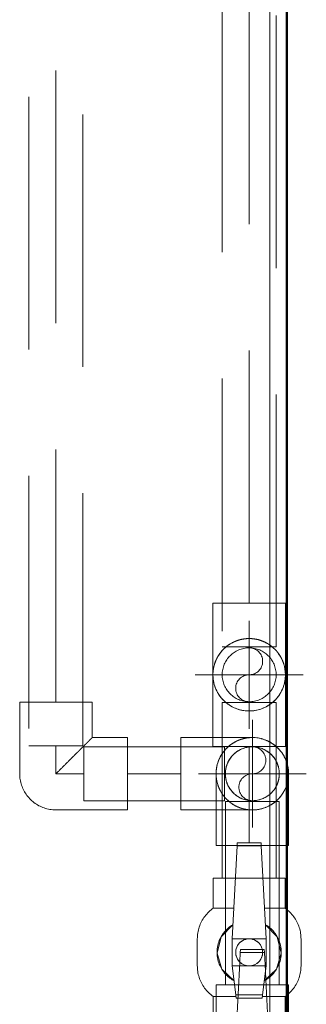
# Model space of a CAD drawing. Header units: millimetres. Extents: x 25873 to 52219, y 4748 to 39565.
# Tile 130 of 133: x 40145 to 40315, y 37254 to 37838. Entities that reach past the tile are written whole.
import ezdxf

# ---------------------------------------------------------------- set-up
doc = ezdxf.new("R2010")
doc.units = ezdxf.units.MM
for name, pattern in [('ADSK_Осевая', [700, 500, -100, 0, -100]), ('ADSK_Скрыто', [300, 150, -150]), ('ADSK_Штриховая_ш3 п1_5', [225, 150, -75])]:
    doc.linetypes.add(name, pattern=pattern)
for name, color, linetype, lineweight in [('A-DETL-____-HDLN', 90, 'ADSK_Скрыто', 9), ('A-DETL-____-MBND', 5, 'ADSK_Штриховая_ш3 п1_5', 20), ('A-WALL-____-MCUT', 113, 'Continuous', 50), ('A-WALL-____-OTLN', 113, 'Continuous', 20), ('I-FURN-____-MCUT', 30, 'Continuous', 9), ('I-FURN-____-OTLN', 30, 'Continuous', 20), ('P-PIPE-____-CNTR', 3, 'ADSK_Осевая', 20), ('P-PIPE-____-OTLN', 3, 'Continuous', 20)]:
    doc.layers.add(name, color=color, linetype=linetype, lineweight=lineweight)

# ---------------------------------------------------------------- blocks, each defined once
blk = doc.blocks.new('Прямая форма - V line-609324-В_Этаж 01_Отопление')
at = {"layer": 'A-WALL-____-MCUT', "color": 253}
blk.add_line((0, -400), (3619.95, -400), dxfattribs=at)
blk = doc.blocks.new('Прямая форма - SW - 003-609325-В_Этаж 01_Отопление')
blk.add_blockref('Прямая форма - V line-609324-В_Этаж 01_Отопление', (0, 0))
blk = doc.blocks.new('Прямая форма - V line-609776-В_Этаж 01_Отопление')
at = {"layer": 'I-FURN-____-MCUT', "color": 53}
for p, q in [((0, -3600), (0, 0)), ((-10, -10), (-10, -3600))]:
    blk.add_line(p, q, dxfattribs=at)
blk = doc.blocks.new('Прямая форма - FU - 052-609777-В_Этаж 01_Отопление')
blk.add_blockref('Прямая форма - V line-609776-В_Этаж 01_Отопление', (0, 0))
blk = doc.blocks.new('V line_ifc_RVT-1-В_Этаж 01_Отопление')
at = {"layer": 'A-WALL-____-OTLN', "color": 9, "lineweight": 20, "rotation": 270}
blk.add_blockref('Прямая форма - SW - 003-609325-В_Этаж 01_Отопление', (40703.24, 38587.58), dxfattribs=at)
at = {"layer": 'I-FURN-____-OTLN', "color": 9, "lineweight": 20}
blk.add_blockref('Прямая форма - FU - 052-609777-В_Этаж 01_Отопление', (40303.24, 38587.58), dxfattribs=at)
blk = doc.blocks.new('VTp_744_0 Кран шаровой ППР - VTp_744_0-1631774-В_Этаж 01_Отопление')
at = {"layer": 'P-PIPE-____-OTLN', "color": 5}
for p, q in [((8, 30.75), (-8, 30.75)), ((-26.2, 21.4), (-44, 21.4)), ((-44, 21.4), (-44, 8.23)), ((-26.2, 9.16), (-26.2, 21.4)), ((44, 21.4), (26.2, 21.4)), ((26.2, 21.4), (26.2, 7.88)), ((44, -21.4), (44, 21.4)), ((-63.33, 7.15), (-65, 7.06)), ((-65, 7.06), (-65, -7.06)), ((-8, 10.05), (-63.33, 7.15)), ((-63.33, -7.15), (-63.33, 7.15)), ((8, 10.05), (-8, 10.05)), ((-8, -10.05), (-8, 10.05)), ((8, 10.05), (8, -10.05)), ((25.18, 7.94), (8, 10.05)), ((25.18, -7.94), (25.18, 7.94)), ((27.1, 7.7), (25.18, 7.94)), ((27.1, -7.7), (27.1, 7.7)), ((-65, -7.06), (-63.33, -7.15)), ((-63.33, -7.15), (-8, -10.05)), ((-44, -8.23), (-44, -21.4)), ((-26.2, -21.4), (-26.2, -9.16)), ((-8, -10.05), (8, -10.05)), ((8, -10.05), (25.18, -7.94)), ((25.18, -7.94), (27.1, -7.7)), ((26.2, -7.88), (26.2, -21.4)), ((-44, -21.4), (-26.2, -21.4)), ((-25.82, -21.92), (-26.2, -21.4)), ((26.2, -21.4), (44, -21.4)), ((-8, -30.75), (8, -30.75))]:
    blk.add_line(p, q, dxfattribs=at)
at = {"layer": 'P-PIPE-____-OTLN', "color": 5, "flags": 128}
for points in [[(-26.2, 21.4), (-25.66, 22.12), (-25.1, 22.81), (-24.51, 23.49), (-23.89, 24.13), (-23.24, 24.76), (-22.58, 25.35), (-21.88, 25.92), (-21.17, 26.46), (-20.44, 26.98), (-19.68, 27.46), (-18.91, 27.91), (-18.12, 28.33), (-17.31, 28.72), (-16.49, 29.08), (-15.65, 29.4), (-14.8, 29.69), (-13.94, 29.95), (-13.08, 30.17), (-12.2, 30.35), (-11.32, 30.5), (-10.43, 30.62), (-9.54, 30.7), (-8.64, 30.74), (-8, 30.75)], [(8, 30.75), (8.9, 30.73), (9.79, 30.68), (10.68, 30.59), (11.57, 30.46), (12.45, 30.3), (13.32, 30.11), (14.19, 29.88), (15.05, 29.61), (15.89, 29.31), (16.72, 28.98), (17.54, 28.61), (18.34, 28.22), (19.13, 27.79), (19.9, 27.33), (20.65, 26.83), (21.38, 26.31), (22.08, 25.76), (22.77, 25.19), (23.43, 24.58), (24.07, 23.95), (24.68, 23.3), (25.26, 22.62), (25.82, 21.92), (26.2, 21.4)], [(16.81, 8.97), (9.96, 16.24), (0.37, 19.05), (-9.32, 16.61), (-16.45, 9.61)], [(-16.45, -9.61), (-9.32, -16.61), (0.37, -19.05), (9.96, -16.24), (16.81, -8.97)], [(-8, -30.75), (-8.9, -30.73), (-9.79, -30.68), (-10.68, -30.59), (-11.57, -30.46), (-12.45, -30.3), (-13.32, -30.11), (-14.19, -29.88), (-15.05, -29.61), (-15.89, -29.31), (-16.72, -28.98), (-17.54, -28.61), (-18.34, -28.22), (-19.13, -27.79), (-19.9, -27.33), (-20.65, -26.83), (-21.38, -26.31), (-22.08, -25.76), (-22.77, -25.19), (-23.43, -24.58), (-24.07, -23.95), (-24.68, -23.3), (-25.26, -22.62), (-25.82, -21.92)], [(26.2, -21.4), (25.66, -22.12), (25.1, -22.81), (24.51, -23.49), (23.89, -24.13), (23.24, -24.76), (22.58, -25.35), (21.88, -25.92), (21.17, -26.46), (20.44, -26.98), (19.68, -27.46), (18.91, -27.91), (18.12, -28.33), (17.31, -28.72), (16.49, -29.08), (15.65, -29.4), (14.8, -29.69), (13.94, -29.95), (13.08, -30.17), (12.2, -30.35), (11.32, -30.5), (10.43, -30.62), (9.54, -30.7), (8.64, -30.74), (8, -30.75)]]:
    blk.add_lwpolyline(points, dxfattribs=at)
at = {"layer": 'P-PIPE-____-OTLN', "color": 5}
for radius, start, end in [(19.05, 90, 91.95531), (19.05, 90, 91.95531), (19.05, 130.11259, 140.26342), (19.05, 130.11259, 140.26342), (19.05, 39.2761, 49.88725), (19.05, 39.2761, 49.88725), (8, 0, 180), (8, 15, 105), (8, 180, 360), (8, 135, 165), (8, 195, 255), (8, 270, 330), (19.05, 219.73658, 230.48501), (19.05, 219.73658, 230.48501), (19.05, 310.04591, 320.7239), (19.05, 310.04591, 320.7239), (19.05, 268.04469, 270), (19.05, 268.04469, 270)]:
    blk.add_arc((0, 0), radius, start, end, dxfattribs=at)
for points in [[(-8, 17.29), (-6.76, 17.87), (-4.21, 18.72), (-0.01, 19.21), (4.2, 18.73), (6.76, 17.88), (8, 17.29)], [(-9.01, 16.78), (-8.68, 16.96), (-8.34, 17.13), (-8, 17.29)], [(8, 17.29), (8.53, 17.04), (9.06, 16.77), (9.57, 16.47)], [(-8, -17.29), (-8.34, -17.13), (-8.68, -16.96), (-9.01, -16.78)], [(8, -17.29), (6.76, -17.88), (4.2, -18.73), (-0.01, -19.21), (-4.21, -18.72), (-6.76, -17.87), (-8, -17.29)], [(9.57, -16.47), (9.06, -16.77), (8.53, -17.04), (8, -17.29)]]:
    blk.add_open_spline(points, degree=3, dxfattribs=at)
for points, knots in [([(-16.21, 10.01), (-15.76, 10.74), (-14.9, 11.94), (-13.91, 13.04), (-13.46, 13.48)], [-0.5175631, -0.5175631, -0.5175631, -0.5175631, -0.4, -0.3136598, -0.3136598, -0.3136598, -0.3136598]), ([(-12.74, 14.16), (-12.38, 14.49), (-11.41, 15.29), (-10.37, 16), (-9.71, 16.39)], [-0.2676125, -0.2676125, -0.2676125, -0.2676125, -0.2, -0.0915007, -0.0915007, -0.0915007, -0.0915007]), ([(10.31, 16.02), (10.76, 15.73), (11.6, 15.14), (12.38, 14.48), (12.74, 14.16)], [-0.8755267, -0.8755267, -0.8755267, -0.8755267, -0.8, -0.7327005, -0.7327005, -0.7327005, -0.7327005]), ([(13.46, 13.48), (13.91, 13.03), (15.09, 11.73), (16.1, 10.25), (16.65, 9.25)], [-0.6866833, -0.6866833, -0.6866833, -0.6866833, -0.6, -0.4425867, -0.4425867, -0.4425867, -0.4425867]), ([(-13.46, -13.48), (-13.91, -13.03), (-14.9, -11.94), (-15.76, -10.74), (-16.21, -10.01)], [-0.6866833, -0.6866833, -0.6866833, -0.6866833, -0.6, -0.4829874, -0.4829874, -0.4829874, -0.4829874]), ([(16.65, -9.25), (16.1, -10.25), (15.09, -11.73), (13.91, -13.03), (13.46, -13.48)], [-0.5574133, -0.5574133, -0.5574133, -0.5574133, -0.4, -0.3133167, -0.3133167, -0.3133167, -0.3133167]), ([(-9.71, -16.39), (-10.38, -16), (-11.6, -15.16), (-12.73, -14.19), (-13.25, -13.69)], [-0.9085703, -0.9085703, -0.9085703, -0.9085703, -0.8, -0.700663, -0.700663, -0.700663, -0.700663]), ([(13.25, -13.69), (12.73, -14.19), (11.78, -15.01), (10.76, -15.73), (10.31, -16.02)], [-0.299337, -0.299337, -0.299337, -0.299337, -0.2, -0.1244733, -0.1244733, -0.1244733, -0.1244733])]:
    blk.add_open_spline(points, degree=3, knots=knots, dxfattribs=at)
blk = doc.blocks.new('ADSK_Полипропилен_Отвод - Универсальный-V50-В_Этаж 01_Отопление')
at = {"layer": 'A-DETL-____-MBND', "color": 10}
for p, q in [((0, 21.5), (-42.5, 21.5)), ((-42.5, 21.5), (-42.5, -21.5)), ((21.5, -42.5), (21.5, 0)), ((-42.5, -21.5), (-21.5, -21.5)), ((-21.5, -21.5), (-21.5, -42.5)), ((-21.5, -42.5), (21.5, -42.5))]:
    blk.add_line(p, q, dxfattribs=at)
at = {"layer": 'A-DETL-____-MBND', "color": 10, "flags": 128}
blk.add_lwpolyline([(21.5, 0), (21.48, 0.86), (21.43, 1.72), (21.35, 2.57), (21.23, 3.43), (21.07, 4.27), (20.88, 5.11), (20.66, 5.94), (20.41, 6.76), (20.12, 7.57), (19.8, 8.37), (19.45, 9.16), (19.07, 9.93), (18.66, 10.68), (18.22, 11.42), (17.74, 12.14), (17.25, 12.84), (16.72, 13.52), (16.16, 14.18), (15.58, 14.81), (14.98, 15.42), (14.35, 16.01), (13.7, 16.57), (13.03, 17.11), (12.33, 17.61), (11.62, 18.09), (10.88, 18.54), (10.13, 18.96), (9.37, 19.35), (8.59, 19.71), (7.79, 20.04), (6.98, 20.33), (6.16, 20.6), (5.34, 20.83), (4.5, 21.02), (3.65, 21.19), (2.8, 21.32), (1.95, 21.41), (1.09, 21.47), (0.23, 21.5), (0, 21.5)], dxfattribs=at)
at = {"layer": 'A-DETL-____-MBND', "color": 10}
blk.add_open_spline([(-21.5, -21.5), (-21.49, -21.5), (-21.37, -21.39), (-20.95, -20.94), (-20.34, -20.34), (-19.74, -19.74), (-19.24, -19.24), (-18.7, -18.7), (-18.11, -18.11), (-17.47, -17.48), (-16.81, -16.81), (-16.12, -16.12), (-15.4, -15.4), (-14.65, -14.65), (-13.88, -13.88), (-13.09, -13.09), (-12.01, -12.02), (-10.63, -10.63), (-8.93, -8.92), (-6.6, -6.6), (-3.62, -3.62), (-1.21, -1.2), (0, 0)], degree=3, knots=[0, 0, 0, 0, 0.0625, 0.125, 0.1875, 0.21875, 0.25, 0.28125, 0.3125, 0.34375, 0.375, 0.40625, 0.4375, 0.46875, 0.5, 0.53125, 0.5625, 0.625, 0.6875, 0.75, 0.875, 1, 1, 1, 1], dxfattribs=at)
blk = doc.blocks.new('ADSK_Полипропилен_Отвод - Универсальный-V79-В_Этаж 01_Отопление')
at = {"layer": 'P-PIPE-____-OTLN', "color": 5}
for p, q in [((40259.5, 37449.48), (40259.5, 37406.98)), ((40302.5, 37406.98), (40302.5, 37449.48)), ((40259.5, 37406.98), (40281, 37406.98)), ((40281, 37406.98), (40302.5, 37406.98))]:
    blk.add_line(p, q, dxfattribs=at)
for start, end in [(101.64196, 108.44061), (75, 76.67516), (60, 67.82083), (131.84875, 167.9059), (41.25819, 53.9842), (0, 35.64989)]:
    blk.add_arc((40281, 37449.48), 21.5, start, end, dxfattribs=at)
blk = doc.blocks.new('VTp_744_0 Кран шаровой ППР - VTp_744_0-V48-В_Этаж 01_Отопление')
at = {"layer": 'A-DETL-____-HDLN', "color": 1}
for p, q in [((-39.01, 21.4), (-44, 21.4)), ((-44, 21.4), (-44, 8.23)), ((-26.2, 9.16), (-26.2, 19.67)), ((26.2, 19.61), (26.2, 7.88)), ((44, -21.4), (44, 19.67)), ((-11.9, 14.09), (-16.45, 9.61)), ((16.81, 8.97), (12.07, 13.99)), ((-63.33, 7.15), (-65, 7.06)), ((-65, 7.06), (-65, -7.06)), ((-52.19, 7.73), (-63.33, 7.15)), ((-63.33, -7.15), (-63.33, 7.15)), ((-47.44, 7.98), (-51.62, 7.76)), ((-8, 10.05), (-47.31, 7.99)), ((8, 10.05), (-8, 10.05)), ((-8, -10.05), (-8, 10.05)), ((8, 10.05), (8, -10.05)), ((25.18, 7.94), (8, 10.05)), ((25.18, -7.94), (25.18, 7.94)), ((27.1, 7.7), (25.18, 7.94)), ((27.1, -7.7), (27.1, 7.7)), ((-65, -7.06), (-63.33, -7.15)), ((-63.33, -7.15), (-57.67, -7.45)), ((-57.55, -7.45), (-8, -10.05)), ((-44, -8.23), (-44, -21.4)), ((-26.2, -21.4), (-26.2, -9.16)), ((-8, -10.05), (8, -10.05)), ((8, -10.05), (25.18, -7.94)), ((25.18, -7.94), (27.1, -7.7)), ((26.2, -7.88), (26.2, -21.4)), ((-44, -21.4), (-26.2, -21.4)), ((26.2, -21.4), (44, -21.4))]:
    blk.add_line(p, q, dxfattribs=at)
at = {"layer": 'A-DETL-____-HDLN', "color": 1, "flags": 128}
for points in [[(-16.45, -9.61), (-9.32, -16.61), (-4.47, -17.83)], [(4.52, -17.83), (9.96, -16.24), (16.81, -8.97)], [(-24.68, -23.3), (-25.26, -22.62), (-25.82, -21.92), (-26.2, -21.4)], [(26.2, -21.4), (25.66, -22.12), (25.1, -22.81), (24.51, -23.49)]]:
    blk.add_lwpolyline(points, dxfattribs=at)
at = {"layer": 'A-DETL-____-HDLN', "color": 1}
for radius, start, end in [(19.05, 130.16264, 139.2569), (19.05, 130.16264, 139.2569), (19.05, 40.74302, 49.62317), (19.05, 40.74302, 49.62317), (8, 0, 180), (8, 15, 105), (8, 180, 360), (8, 135, 165), (8, 195, 255), (8, 270, 330), (19.05, 219.73658, 230.48501), (19.05, 219.73658, 230.48501), (19.05, 310.04591, 320.7239), (19.05, 310.04591, 320.7239)]:
    blk.add_arc((0, 0), radius, start, end, dxfattribs=at)
for points, knots in [([(-16.21, 10.01), (-15.76, 10.74), (-14.9, 11.94), (-13.91, 13.04), (-13.46, 13.48)], [-0.5175631, -0.5175631, -0.5175631, -0.5175631, -0.4, -0.3136598, -0.3136598, -0.3136598, -0.3136598]), ([(13.46, 13.48), (13.91, 13.03), (15.09, 11.73), (16.1, 10.25), (16.65, 9.25)], [-0.6866833, -0.6866833, -0.6866833, -0.6866833, -0.6, -0.4425867, -0.4425867, -0.4425867, -0.4425867]), ([(-13.46, -13.48), (-13.91, -13.03), (-14.9, -11.94), (-15.76, -10.74), (-16.21, -10.01)], [-0.6866833, -0.6866833, -0.6866833, -0.6866833, -0.6, -0.4829874, -0.4829874, -0.4829874, -0.4829874]), ([(16.65, -9.25), (16.1, -10.25), (15.09, -11.73), (13.91, -13.03), (13.46, -13.48)], [-0.5574133, -0.5574133, -0.5574133, -0.5574133, -0.4, -0.3133167, -0.3133167, -0.3133167, -0.3133167]), ([(-9.71, -16.39), (-10.38, -16), (-11.6, -15.16), (-12.73, -14.19), (-13.25, -13.69)], [-0.9085703, -0.9085703, -0.9085703, -0.9085703, -0.8, -0.700663, -0.700663, -0.700663, -0.700663]), ([(13.25, -13.69), (12.73, -14.19), (11.78, -15.01), (10.76, -15.73), (10.31, -16.02)], [-0.299337, -0.299337, -0.299337, -0.299337, -0.2, -0.1244733, -0.1244733, -0.1244733, -0.1244733])]:
    blk.add_open_spline(points, degree=3, knots=knots, dxfattribs=at)
for points in [[(-13.25, 13.69), (-13.08, 13.85), (-12.91, 14.01), (-12.73, 14.17)], [(12.82, 14.09), (12.96, 13.96), (13.11, 13.82), (13.25, 13.69)], [(-8, -17.29), (-8.34, -17.13), (-8.68, -16.96), (-9.01, -16.78)], [(-6.44, -17.94), (-6.97, -17.75), (-7.49, -17.53), (-8, -17.29)], [(8, -17.29), (7.49, -17.53), (6.96, -17.75), (6.43, -17.94)], [(9.57, -16.47), (9.06, -16.77), (8.53, -17.04), (8, -17.29)]]:
    blk.add_open_spline(points, degree=3, dxfattribs=at)
at = {"layer": 'P-PIPE-____-OTLN', "color": 10}
for p, q in [((8, 30.75), (-8, 30.75)), ((-26.2, 21.4), (-38.96, 21.4)), ((-26.2, 19.69), (-26.2, 21.4)), ((44, 21.4), (26.2, 21.4)), ((26.2, 21.4), (26.2, 19.63)), ((44, 19.69), (44, 21.4)), ((-8, -30.75), (8, -30.75))]:
    blk.add_line(p, q, dxfattribs=at)
at = {"layer": 'P-PIPE-____-OTLN', "color": 10, "flags": 128}
for points in [[(-26.2, 21.4), (-25.66, 22.12), (-25.1, 22.81), (-24.51, 23.49), (-23.89, 24.13), (-23.24, 24.76), (-22.58, 25.35), (-21.88, 25.92), (-21.17, 26.46), (-20.44, 26.98), (-19.68, 27.46), (-18.91, 27.91), (-18.12, 28.33), (-17.31, 28.72), (-16.49, 29.08), (-15.65, 29.4), (-14.8, 29.69), (-13.94, 29.95), (-13.08, 30.17), (-12.2, 30.35), (-11.32, 30.5), (-10.43, 30.62), (-9.54, 30.7), (-8.64, 30.74), (-8, 30.75)], [(8, 30.75), (8.9, 30.73), (9.79, 30.68), (10.68, 30.59), (11.57, 30.46), (12.45, 30.3), (13.32, 30.11), (14.19, 29.88), (15.05, 29.61), (15.89, 29.31), (16.72, 28.98), (17.54, 28.61), (18.34, 28.22), (19.13, 27.79), (19.9, 27.33), (20.65, 26.83), (21.38, 26.31), (22.08, 25.76), (22.77, 25.19), (23.43, 24.58), (24.07, 23.95), (24.68, 23.3), (25.26, 22.62), (25.82, 21.92), (26.2, 21.4)], [(12.04, 14.03), (9.96, 16.24), (0.37, 19.05), (-9.32, 16.61), (-11.86, 14.12)], [(-8, -30.75), (-8.9, -30.73), (-9.79, -30.68), (-10.68, -30.59), (-11.57, -30.46), (-12.45, -30.3), (-13.32, -30.11), (-14.19, -29.88), (-15.05, -29.61), (-15.89, -29.31), (-16.72, -28.98), (-17.54, -28.61), (-18.34, -28.22), (-19.13, -27.79), (-19.9, -27.33), (-20.65, -26.83), (-21.38, -26.31), (-22.08, -25.76), (-22.77, -25.19), (-23.43, -24.58), (-24.07, -23.95), (-24.68, -23.3)], [(-4.28, -17.88), (0.37, -19.05), (4.35, -17.88)], [(24.51, -23.49), (23.89, -24.13), (23.24, -24.76), (22.58, -25.35), (21.88, -25.92), (21.17, -26.46), (20.44, -26.98), (19.68, -27.46), (18.91, -27.91), (18.12, -28.33), (17.31, -28.72), (16.49, -29.08), (15.65, -29.4), (14.8, -29.69), (13.94, -29.95), (13.08, -30.17), (12.2, -30.35), (11.32, -30.5), (10.43, -30.62), (9.54, -30.7), (8.64, -30.74), (8, -30.75)]]:
    blk.add_lwpolyline(points, dxfattribs=at)
at = {"layer": 'P-PIPE-____-OTLN', "color": 10}
for start, end in [(90, 91.95531), (90, 91.95531), (268.04469, 270), (268.04469, 270)]:
    blk.add_arc((0, 0), 19.05, start, end, dxfattribs=at)
for points in [[(-8, 17.29), (-6.76, 17.87), (-4.21, 18.72), (-0.01, 19.21), (4.2, 18.73), (6.76, 17.88), (8, 17.29)], [(-9.01, 16.78), (-8.68, 16.96), (-8.34, 17.13), (-8, 17.29)], [(8, 17.29), (8.53, 17.04), (9.06, 16.77), (9.57, 16.47)]]:
    blk.add_open_spline(points, degree=3, dxfattribs=at)
for points, knots in [([(-12.7, 14.2), (-12.35, 14.51), (-11.39, 15.31), (-10.37, 16), (-9.71, 16.39)], [-0.2647198, -0.2647198, -0.2647198, -0.2647198, -0.2, -0.0915007, -0.0915007, -0.0915007, -0.0915007]), ([(10.31, 16.02), (10.76, 15.73), (11.61, 15.13), (12.41, 14.46), (12.78, 14.12)], [-0.8755267, -0.8755267, -0.8755267, -0.8755267, -0.8, -0.7302162, -0.7302162, -0.7302162, -0.7302162]), ([(6.29, -17.99), (5.59, -18.23), (3.56, -18.8), (-0.01, -19.21), (-3.57, -18.8), (-5.59, -18.23), (-6.29, -17.99)], [0.1131345, 0.1131345, 0.1131345, 0.1131345, 0.25, 0.5, 0.75, 0.8866349, 0.8866349, 0.8866349, 0.8866349])]:
    blk.add_open_spline(points, degree=3, knots=knots, dxfattribs=at)
blk = doc.blocks.new('ADSK_Полипропилен_Отвод - Универсальный-1631750-В_Этаж 01_Отопление')
at = {"layer": 'A-DETL-____-HDLN', "color": 1}
for p, q in [((40282.88, 37412.21), (40259.59, 37412.21)), ((40261.43, 37369.21), (40282.88, 37369.21))]:
    blk.add_line(p, q, dxfattribs=at)
at = {"layer": 'A-DETL-____-HDLN', "color": 1, "flags": 128}
for points in [[(40282.88, 37412.21), (40283.74, 37412.2), (40284.59, 37412.14), (40285.45, 37412.06), (40286.3, 37411.94), (40287.15, 37411.78), (40287.99, 37411.6), (40288.82, 37411.38), (40289.64, 37411.12), (40290.45, 37410.83), (40291.25, 37410.52), (40292.03, 37410.17), (40292.8, 37409.78), (40293.56, 37409.37), (40294.3, 37408.93), (40295.02, 37408.46), (40295.72, 37407.96), (40296.39, 37407.43), (40297.05, 37406.88)], [(40304.37, 37390.66), (40304.37, 37390.09), (40304.32, 37389.23), (40304.25, 37388.37), (40304.14, 37387.52), (40303.99, 37386.67), (40303.81, 37385.83), (40303.6, 37384.99), (40303.36, 37384.17), (40303.08, 37383.36), (40302.77, 37382.55), (40302.43, 37381.77), (40302.05, 37380.99), (40301.65, 37380.23), (40301.21, 37379.49), (40300.75, 37378.77), (40300.26, 37378.06), (40299.74, 37377.38), (40299.19, 37376.71), (40298.62, 37376.07), (40298.02, 37375.45), (40297.4, 37374.86), (40296.75, 37374.29), (40296.08, 37373.75), (40295.4, 37373.23), (40294.69, 37372.75), (40293.96, 37372.29), (40293.21, 37371.86), (40292.45, 37371.46), (40291.67, 37371.1), (40290.88, 37370.76), (40290.08, 37370.46), (40289.26, 37370.18), (40288.44, 37369.94), (40287.6, 37369.74), (40286.76, 37369.57), (40285.91, 37369.43), (40285.06, 37369.32), (40284.2, 37369.25), (40283.34, 37369.22)]]:
    blk.add_lwpolyline(points, dxfattribs=at)
at = {"layer": 'A-DETL-____-HDLN', "color": 1}
for radius, start, end in [(21.5, 48.77979, 146.6202), (16, 90, 270), (16, 30, 90), (21.5, 35.78247, 41.1256), (16, 27.99078, 30), (16, 15, 27.05968), (21.5, 168.03848, 180), (16, 345, 15), (21.5, 181.01576, 210), (21.5, 225, 358.98424), (16, 332.94043, 345), (21.5, 210, 213.02951), (16, 270, 330), (16, 330, 332.00933), (21.5, 213.46509, 225)]:
    blk.add_arc((40282.88, 37390.71), radius, start, end, dxfattribs=at)
for points, knots in [([(40276.78, 37411.33), (40276.42, 37411.22), (40275.47, 37410.92), (40273.95, 37410.3), (40272.24, 37409.43), (40270.86, 37408.56), (40269.79, 37407.78), (40269, 37407.14), (40268.48, 37406.69), (40268.23, 37406.45)], [0.2119064, 0.2119064, 0.2119064, 0.2119064, 0.25, 0.3125, 0.375, 0.4375, 0.46875, 0.5, 0.53125, 0.53125, 0.53125, 0.53125]), ([(40282.88, 37412.21), (40281.67, 37412.21), (40280.01, 37412.07), (40278.37, 37411.74), (40277.93, 37411.64)], [0, 0, 0, 0, 0.125, 0.1713587, 0.1713587, 0.1713587, 0.1713587]), ([(40267.1, 37405.32), (40266.99, 37405.2), (40266.64, 37404.81), (40266.06, 37404.13), (40265.47, 37403.34), (40265.11, 37402.83), (40264.97, 37402.61)], [0.57906682, 0.57906682, 0.57906682, 0.57906682, 0.59375, 0.625, 0.65625, 0.67765036, 0.67765036, 0.67765036, 0.67765036]), ([(40261.87, 37395.28), (40261.72, 37394.63), (40261.47, 37393.13), (40261.38, 37391.58), (40261.38, 37390.71)], [0.8875163, 0.8875163, 0.8875163, 0.8875163, 0.9375, 1, 1, 1, 1]), ([(40261.38, 37390.28), (40261.39, 37389.56), (40261.49, 37388.16), (40261.72, 37386.8), (40261.87, 37386.15)], [0.0103019, 0.0103019, 0.0103019, 0.0103019, 0.0625, 0.1124837, 0.1124837, 0.1124837, 0.1124837]), ([(40262.48, 37383.91), (40262.55, 37383.7), (40262.75, 37383.12), (40263.13, 37382.18), (40263.58, 37381.22), (40263.88, 37380.65), (40264, 37380.42)], [0.17115236, 0.17115236, 0.17115236, 0.17115236, 0.1875, 0.21875, 0.25, 0.27073888, 0.27073888, 0.27073888, 0.27073888]), ([(40264.97, 37378.81), (40265.11, 37378.6), (40265.47, 37378.08), (40266.06, 37377.3), (40266.64, 37376.62), (40266.99, 37376.23), (40267.1, 37376.11)], [0.32235064, 0.32235064, 0.32235064, 0.32235064, 0.34375, 0.375, 0.40625, 0.42093318, 0.42093318, 0.42093318, 0.42093318]), ([(40268.23, 37374.97), (40268.48, 37374.74), (40269, 37374.28), (40269.79, 37373.65), (40270.86, 37372.86), (40272.24, 37371.99), (40273.95, 37371.12), (40275.47, 37370.51), (40276.42, 37370.2), (40276.78, 37370.1)], [0.46875, 0.46875, 0.46875, 0.46875, 0.5, 0.53125, 0.5625, 0.625, 0.6875, 0.75, 0.7880936, 0.7880936, 0.7880936, 0.7880936]), ([(40277.93, 37369.79), (40278.37, 37369.68), (40280.01, 37369.35), (40281.67, 37369.21), (40282.88, 37369.21)], [0.8286413, 0.8286413, 0.8286413, 0.8286413, 0.875, 1, 1, 1, 1])]:
    blk.add_open_spline(points, degree=3, knots=knots, dxfattribs=at)
at = {"layer": 'A-DETL-____-MBND', "color": 10}
for p, q in [((40259.54, 37412.21), (40240.38, 37412.21)), ((40240.38, 37412.21), (40240.38, 37390.71)), ((40240.38, 37390.71), (40240.38, 37369.21)), ((40240.38, 37369.21), (40261.38, 37369.21))]:
    blk.add_line(p, q, dxfattribs=at)
at = {"layer": 'A-DETL-____-MBND', "color": 10, "flags": 128}
blk.add_lwpolyline([(40297.05, 37406.88), (40297.69, 37406.3), (40298.3, 37405.69), (40298.89, 37405.06), (40299.45, 37404.41), (40299.98, 37403.74), (40300.49, 37403.04), (40300.97, 37402.33), (40301.42, 37401.6), (40301.84, 37400.85), (40302.23, 37400.08), (40302.59, 37399.3), (40302.91, 37398.5), (40303.21, 37397.7), (40303.47, 37396.88), (40303.7, 37396.05), (40303.9, 37395.21), (40304.06, 37394.37), (40304.19, 37393.52), (40304.29, 37392.66), (40304.35, 37391.8), (40304.37, 37390.95)], dxfattribs=at)
at = {"layer": 'A-DETL-____-MBND', "color": 10}
for start, end in [(41.25819, 48.6472), (0, 35.64989), (146.75278, 167.9059)]:
    blk.add_arc((40282.88, 37390.71), 21.5, start, end, dxfattribs=at)
blk.add_open_spline([(40264, 37401), (40263.88, 37400.78), (40263.58, 37400.2), (40263.13, 37399.25), (40262.75, 37398.3), (40262.55, 37397.71), (40262.48, 37397.5)], degree=3, knots=[0.72926112, 0.72926112, 0.72926112, 0.72926112, 0.75, 0.78125, 0.8125, 0.82922996, 0.82922996, 0.82922996, 0.82922996], dxfattribs=at)
blk = doc.blocks.new('ADSK_Полипропилен_Отвод - Универсальный-V49-В_Этаж 01_Отопление')
at = {"layer": 'A-DETL-____-HDLN', "color": 170, "flags": 128}
blk.add_lwpolyline([(40302.48, 37448.62), (40302.43, 37447.76), (40302.34, 37446.91), (40302.22, 37446.05), (40302.07, 37445.21), (40301.88, 37444.37), (40301.66, 37443.54), (40301.4, 37442.72), (40301.12, 37441.91), (40300.8, 37441.11), (40300.45, 37440.32), (40300.07, 37439.55), (40299.65, 37438.8), (40299.21, 37438.06), (40298.74, 37437.34), (40298.24, 37436.64), (40297.71, 37435.96), (40297.16, 37435.3), (40296.58, 37434.67), (40295.97, 37434.06), (40295.35, 37433.47), (40294.69, 37432.91), (40294.02, 37432.37), (40293.33, 37431.87), (40292.61, 37431.39), (40291.88, 37430.94), (40291.13, 37430.52), (40290.36, 37430.13), (40289.58, 37429.77), (40288.79, 37429.44), (40287.98, 37429.14), (40287.16, 37428.88), (40286.33, 37428.65), (40285.49, 37428.45), (40284.65, 37428.29), (40283.8, 37428.16), (40282.94, 37428.07), (40282.09, 37428.01), (40281.23, 37427.98), (40280.37, 37427.99), (40279.51, 37428.03), (40278.65, 37428.11), (40277.8, 37428.22), (40276.95, 37428.36), (40276.11, 37428.54), (40275.28, 37428.75), (40274.45, 37429), (40273.64, 37429.28), (40272.84, 37429.59), (40272.05, 37429.93), (40271.27, 37430.3), (40270.51, 37430.71), (40269.77, 37431.14), (40269.05, 37431.6), (40268.34, 37432.1), (40267.66, 37432.62), (40266.99, 37433.16), (40266.35, 37433.74), (40265.73, 37434.33), (40265.14, 37434.96), (40264.57, 37435.6), (40264.03, 37436.27), (40263.52, 37436.96), (40263.03, 37437.67), (40262.57, 37438.4), (40262.14, 37439.14), (40261.75, 37439.9), (40261.38, 37440.68), (40261.04, 37441.47), (40260.74, 37442.28), (40260.47, 37443.09), (40260.23, 37443.92), (40260.02, 37444.75), (40259.85, 37445.6), (40259.71, 37446.44), (40259.61, 37447.3), (40259.54, 37448.16), (40259.5, 37449.01)], dxfattribs=at)
at = {"layer": 'A-DETL-____-HDLN', "color": 170}
for radius, start, end in [(21.5, 108.57319, 131.71617), (21.5, 90, 101.50938), (21.5, 76.80774, 90), (21.5, 67.95341, 75), (21.5, 54.11678, 60), (16, 0, 180), (21.5, 35.78247, 41.1256), (21.5, 168.03848, 180), (21.5, 181.01576, 270), (16, 180, 0), (21.5, 270, 358.98424)]:
    blk.add_arc((40281, 37449.48), radius, start, end, dxfattribs=at)
for points in [[(40271.39, 37468.71), (40271.16, 37468.6), (40270.93, 37468.48), (40270.71, 37468.36)], [(40286.05, 37470.38), (40285.24, 37470.57), (40283.59, 37470.87), (40281.87, 37470.98), (40281, 37470.98)]]:
    blk.add_open_spline(points, degree=3, dxfattribs=at)
for points, knots in [([(40274.12, 37469.85), (40273.94, 37469.79), (40273.38, 37469.59), (40272.74, 37469.34), (40272.28, 37469.13), (40272.19, 37469.09)], [0.1730188, 0.1730188, 0.1730188, 0.1730188, 0.1875, 0.21875, 0.22658187, 0.22658187, 0.22658187, 0.22658187]), ([(40281, 37470.98), (40280.13, 37470.98), (40278.73, 37470.89), (40277.39, 37470.68), (40276.88, 37470.58)], [0, 0, 0, 0, 0.0625, 0.1011127, 0.1011127, 0.1011127, 0.1011127]), ([(40288.86, 37469.49), (40288.71, 37469.55), (40288.36, 37469.68), (40287.99, 37469.81), (40287.79, 37469.88)], [0.79985484, 0.79985484, 0.79985484, 0.79985484, 0.8125, 0.82922996, 0.82922996, 0.82922996, 0.82922996]), ([(40269.25, 37467.49), (40268.98, 37467.31), (40268.68, 37467.11), (40268.39, 37466.89), (40268.35, 37466.86)], [0.31710725, 0.31710725, 0.31710725, 0.31710725, 0.34375, 0.34788739, 0.34788739, 0.34788739, 0.34788739])]:
    blk.add_open_spline(points, degree=3, knots=knots, dxfattribs=at)
at = {"layer": 'A-DETL-____-MBND'}
for p, q in [((40259.5, 37491.98), (40259.5, 37449.48)), ((40281, 37491.98), (40259.5, 37491.98)), ((40302.5, 37491.98), (40281, 37491.98)), ((40302.5, 37449.48), (40302.5, 37491.98))]:
    blk.add_line(p, q, dxfattribs=at)
for start, end in [(101.64196, 108.44061), (75, 76.67516), (60, 67.82083), (131.84875, 167.9059), (41.25819, 53.9842), (0, 35.64989)]:
    blk.add_arc((40281, 37449.48), 21.5, start, end, dxfattribs=at)
for points in [[(40272.15, 37469.07), (40271.89, 37468.96), (40271.64, 37468.84), (40271.39, 37468.71)], [(40276.83, 37470.57), (40276.53, 37470.51), (40276.24, 37470.45), (40275.94, 37470.38)]]:
    blk.add_open_spline(points, degree=3, dxfattribs=at)
for points, knots in [([(40291.28, 37468.36), (40291.06, 37468.48), (40290.49, 37468.78), (40289.69, 37469.15), (40289.12, 37469.39), (40288.91, 37469.47)], [0.72926112, 0.72926112, 0.72926112, 0.72926112, 0.75, 0.78125, 0.79864447, 0.79864447, 0.79864447, 0.79864447]), ([(40265.25, 37464.12), (40265.02, 37463.87), (40264.56, 37463.36), (40263.93, 37462.57), (40263.14, 37461.49), (40262.27, 37460.11), (40261.4, 37458.4), (40260.79, 37456.89), (40260.49, 37455.94), (40260.38, 37455.58)], [0.46875, 0.46875, 0.46875, 0.46875, 0.5, 0.53125, 0.5625, 0.625, 0.6875, 0.75, 0.7880936, 0.7880936, 0.7880936, 0.7880936]), ([(40268.31, 37466.84), (40268.07, 37466.66), (40267.53, 37466.25), (40266.9, 37465.72), (40266.51, 37465.37), (40266.39, 37465.26)], [0.34909755, 0.34909755, 0.34909755, 0.34909755, 0.375, 0.40625, 0.42093318, 0.42093318, 0.42093318, 0.42093318]), ([(40295.23, 37465.59), (40294.96, 37465.83), (40294.41, 37466.29), (40293.58, 37466.92), (40293.01, 37467.31), (40292.74, 37467.49)], [0.59375, 0.59375, 0.59375, 0.59375, 0.625, 0.65625, 0.68289275, 0.68289275, 0.68289275, 0.68289275]), ([(40301.61, 37455.58), (40301.51, 37455.94), (40301.2, 37456.89), (40300.59, 37458.4), (40299.72, 37460.11), (40298.85, 37461.49), (40298.06, 37462.57), (40297.43, 37463.36), (40296.97, 37463.87), (40296.74, 37464.12)], [0.2119064, 0.2119064, 0.2119064, 0.2119064, 0.25, 0.3125, 0.375, 0.4375, 0.46875, 0.5, 0.53125, 0.53125, 0.53125, 0.53125]), ([(40260.07, 37454.42), (40259.97, 37453.98), (40259.63, 37452.34), (40259.5, 37450.68), (40259.5, 37449.48)], [0.8286413, 0.8286413, 0.8286413, 0.8286413, 0.875, 1, 1, 1, 1]), ([(40302.5, 37449.48), (40302.5, 37450.68), (40302.36, 37452.34), (40302.02, 37453.98), (40301.92, 37454.42)], [0, 0, 0, 0, 0.125, 0.1713587, 0.1713587, 0.1713587, 0.1713587])]:
    blk.add_open_spline(points, degree=3, knots=knots, dxfattribs=at)
blk = doc.blocks.new('ADSK_Полипропилен_Отвод - Универсальный-V80-В_Этаж 01_Отопление')
at = {"layer": 'A-DETL-____-HDLN', "color": 1}
for p, q in [((40265.02, 37348.21), (40282.88, 37348.21)), ((40282.88, 37348.21), (40297.04, 37348.21))]:
    blk.add_line(p, q, dxfattribs=at)
for start, end in [(101.64196, 108.44061), (75, 76.67516), (60, 67.82083), (131.84875, 146.6202), (48.77979, 53.9842)]:
    blk.add_arc((40282.88, 37390.71), 21.5, start, end, dxfattribs=at)
at = {"layer": 'P-PIPE-____-OTLN', "color": 10}
for p, q in [((40261.38, 37390.71), (40261.38, 37348.21)), ((40304.38, 37348.21), (40304.38, 37390.71)), ((40261.38, 37348.21), (40264.99, 37348.21)), ((40297.08, 37348.21), (40304.38, 37348.21))]:
    blk.add_line(p, q, dxfattribs=at)
for start, end in [(41.25819, 48.6472), (0, 35.64989), (146.75278, 167.9059)]:
    blk.add_arc((40282.88, 37390.71), 21.5, start, end, dxfattribs=at)

msp = doc.modelspace()

# ---------------------------------------------------------------- linework, layer by layer
at = {"layer": 'A-DETL-____-HDLN', "color": 170}
for p, q in [((40265, 37465.98), (40267.21, 37465.98)), ((40267.3, 37465.98), (40294.48, 37465.98)), ((40294.62, 37465.98), (40294.69, 37465.98)), ((40294.79, 37465.98), (40297, 37465.98)), ((40297, 37432.98), (40265, 37432.98)), ((40272.87, 37328.65), (40289.12, 37328.65))]:
    msp.add_line(p, q, dxfattribs=at)
at = {"layer": 'A-DETL-____-HDLN', "color": 1}
for p, q in [((40150.41, 37407.22), (40182.41, 37407.22)), ((40182.91, 37406.72), (40182.91, 37374.72)), ((40266.38, 37406.71), (40265.05, 37406.71)), ((40266.37, 37374.71), (40266.38, 37406.71)), ((40261.43, 37374.71), (40266.37, 37374.71)), ((40266.88, 37374.22), (40266.88, 37297.32)), ((40298.88, 37374.22), (40266.88, 37374.22)), ((40298.88, 37291.05), (40298.88, 37328.6)), ((40266.88, 37296.44), (40266.88, 37272.74)), ((40298.88, 37280.47), (40298.88, 37288.72)), ((40298.88, 37265.31), (40298.88, 37278.24)), ((40266.88, 37271.97), (40266.88, 37265.31)), ((40266.88, 37265.31), (40298.88, 37265.31))]:
    msp.add_line(p, q, dxfattribs=at)
at = {"layer": 'A-DETL-____-HDLN', "color": 170}
for centre, radius, start, end in [((40281, 37449.48), 16, 0, 180), ((40281, 37457.48), 8, 270, 90), ((40281, 37449.48), 16, 180, 0), ((40281, 37441.48), 8, 90, 270)]:
    msp.add_arc(centre, radius, start, end, dxfattribs=at)
at = {"layer": 'A-DETL-____-HDLN', "color": 1}
for centre, radius, start, end in [((40282.88, 37390.71), 16, 18.52786, 180), ((40282.88, 37398.71), 8, 270, 90), ((40282.88, 37390.71), 16, 0, 17.57511), ((40282.88, 37390.71), 16, 180, 341.47221), ((40282.88, 37382.71), 8, 90, 270), ((40282.88, 37390.71), 16, 342.42496, 0)]:
    msp.add_arc(centre, radius, start, end, dxfattribs=at)
at = {"layer": 'A-DETL-____-MBND'}
for p, q in [((40264.99, 38525.44), (40265, 37465.98)), ((40297, 37465.98), (40296.99, 38525.44)), ((40281, 37491.98), (40280.99, 38499.44))]:
    msp.add_line(p, q, dxfattribs=at)
at = {"layer": 'A-DETL-____-MBND', "color": 10}
for p, q in [((40150.41, 38467.56), (40150.41, 37407.22)), ((40182.41, 37407.22), (40182.41, 38467.56)), ((40166.41, 37433.22), (40166.41, 38441.56)), ((40166.41, 37390.72), (40166.41, 37407.22)), ((40265, 37406.71), (40182.91, 37406.72)), ((40182.91, 37390.72), (40166.41, 37390.72)), ((40240.38, 37390.71), (40208.91, 37390.72)), ((40182.91, 37374.72), (40261.38, 37374.71))]:
    msp.add_line(p, q, dxfattribs=at)
at = {"layer": 'P-PIPE-____-CNTR', "color": 5}
for p, q in [((40281, 37417.48), (40281, 37481.48)), ((40249, 37449.48), (40313, 37449.48)), ((40281, 37449.48), (40281, 37432.99)), ((40281, 37406.98), (40281, 37349.65))]:
    msp.add_line(p, q, dxfattribs=at)
at = {"layer": 'P-PIPE-____-CNTR', "color": 10}
for p, q in [((40282.88, 37358.71), (40282.88, 37422.71)), ((40250.88, 37390.71), (40314.88, 37390.71))]:
    msp.add_line(p, q, dxfattribs=at)
at = {"layer": 'P-PIPE-____-OTLN', "color": 5}
for p, q in [((40265, 37432.98), (40265, 37328.65)), ((40297, 37328.65), (40297, 37432.98))]:
    msp.add_line(p, q, dxfattribs=at)
at = {"layer": 'P-PIPE-____-OTLN', "color": 10}
for p, q in [((40298.88, 37328.65), (40298.88, 37374.22)), ((40266.88, 37297.27), (40266.88, 37296.55)), ((40298.88, 37288.92), (40298.88, 37290.9)), ((40298.88, 37278.39), (40298.88, 37280.29)), ((40266.88, 37272.69), (40266.88, 37272.02))]:
    msp.add_line(p, q, dxfattribs=at)

# ---------------------------------------------------------------- block references
at = {"lineweight": 9}
msp.add_blockref('V line_ifc_RVT-1-В_Этаж 01_Отопление', (0, 0), dxfattribs=at)
at = {"layer": 'A-DETL-____-HDLN', "color": 170}
msp.add_blockref('ADSK_Полипропилен_Отвод - Универсальный-V49-В_Этаж 01_Отопление', (0, 0), dxfattribs=at)
at = {"layer": 'A-DETL-____-HDLN', "color": 1}
for name in ['ADSK_Полипропилен_Отвод - Универсальный-1631750-В_Этаж 01_Отопление', 'ADSK_Полипропилен_Отвод - Универсальный-V80-В_Этаж 01_Отопление']:
    msp.add_blockref(name, (0, 0), dxfattribs=at)
at = {"layer": 'A-DETL-____-HDLN', "color": 1, "rotation": 270.0000468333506}
msp.add_blockref('VTp_744_0 Кран шаровой ППР - VTp_744_0-V48-В_Этаж 01_Отопление', (40282.88, 37221.31), dxfattribs=at)
at = {"layer": 'A-DETL-____-MBND', "color": 10, "rotation": 180.0000468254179}
msp.add_blockref('ADSK_Полипропилен_Отвод - Универсальный-V50-В_Этаж 01_Отопление', (40166.41, 37390.72), dxfattribs=at)
at = {"layer": 'P-PIPE-____-OTLN', "color": 5}
msp.add_blockref('ADSK_Полипропилен_Отвод - Универсальный-V79-В_Этаж 01_Отопление', (0, 0), dxfattribs=at)
at = {"layer": 'P-PIPE-____-OTLN', "color": 5, "rotation": 270.0000468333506}
msp.add_blockref('VTp_744_0 Кран шаровой ППР - VTp_744_0-1631774-В_Этаж 01_Отопление', (40281, 37284.65), dxfattribs=at)

doc.saveas('drawing.dxf')
